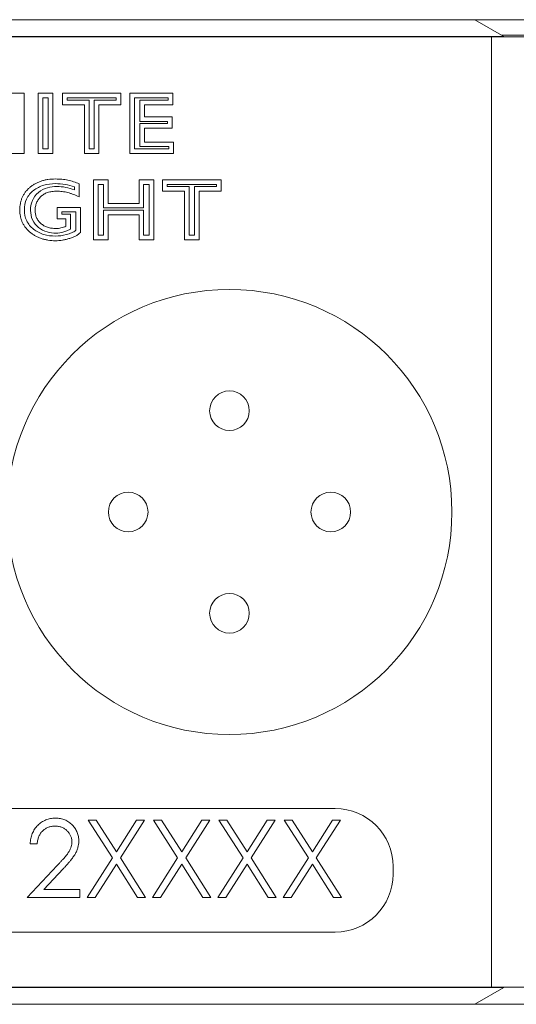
# Model space of a CAD drawing. Header units: inches. Extents: x 0.77 to 7.5, y 1.22 to 8.26.
# Tile 6 of 17: x 2.36 to 2.89, y 4.57 to 5.63. Entities that reach past the tile are written whole.
import ezdxf

# ---------------------------------------------------------------- set-up
doc = ezdxf.new("R2010")
doc.units = ezdxf.units.IN
doc.header["$MEASUREMENT"] = 0

msp = doc.modelspace()

# ---------------------------------------------------------------- linework, layer by layer
at = {"color": 7, "linetype": 'Continuous', "lineweight": 15}
for p, q in [((1.5915, 5.633), (2.9285, 5.633)), ((2.8795, 5.615), (2.8482, 5.633)), ((2.8795, 5.615), (1.6405, 5.615)), ((1.7207, 5.6144), (2.8663, 5.6144)), ((2.8663, 4.589), (2.8663, 5.6144)), ((2.8663, 5.6144), (2.9497, 5.6144)), ((2.8774, 5.6162), (2.9177, 5.6162)), ((2.8795, 5.6144), (2.8795, 5.615)), ((2.346, 5.5536), (2.3618, 5.5536)), ((2.3618, 5.5536), (2.3618, 5.4887)), ((2.3767, 5.5536), (2.3925, 5.5536)), ((2.3767, 5.4887), (2.3767, 5.5536)), ((2.3817, 5.5486), (2.3875, 5.5486)), ((2.3817, 5.4937), (2.3817, 5.5486)), ((2.3875, 5.5486), (2.3875, 5.4937)), ((2.3925, 5.5536), (2.3925, 5.4887)), ((2.403, 5.5536), (2.4661, 5.5536)), ((2.403, 5.5413), (2.403, 5.5536)), ((2.408, 5.5463), (2.408, 5.5486)), ((2.408, 5.5486), (2.4611, 5.5486)), ((2.4611, 5.5486), (2.4611, 5.5463)), ((2.4661, 5.5536), (2.4661, 5.5413)), ((2.4757, 5.5536), (2.5222, 5.5536)), ((2.4757, 5.4887), (2.4757, 5.5536)), ((2.4807, 5.5486), (2.5172, 5.5486)), ((2.4807, 5.4937), (2.4807, 5.5486)), ((2.5172, 5.5486), (2.5172, 5.5463)), ((2.5222, 5.5536), (2.5222, 5.5413)), ((2.4267, 5.5413), (2.403, 5.5413)), ((2.4317, 5.5463), (2.408, 5.5463)), ((2.4267, 5.4887), (2.4267, 5.5413)), ((2.4317, 5.4937), (2.4317, 5.5463)), ((2.4611, 5.5463), (2.4374, 5.5463)), ((2.4374, 5.5463), (2.4374, 5.4937)), ((2.4424, 5.5413), (2.4424, 5.4887)), ((2.4661, 5.5413), (2.4424, 5.5413)), ((2.5172, 5.5463), (2.4865, 5.5463)), ((2.4865, 5.5463), (2.4865, 5.5232)), ((2.4915, 5.5413), (2.4915, 5.5282)), ((2.5222, 5.5413), (2.4915, 5.5413)), ((2.4915, 5.5282), (2.5213, 5.5282)), ((2.5213, 5.5282), (2.5213, 5.5159)), ((2.4865, 5.5232), (2.5163, 5.5232)), ((2.5163, 5.5209), (2.4865, 5.5209)), ((2.4865, 5.5209), (2.4865, 5.496)), ((2.4915, 5.5159), (2.4915, 5.501)), ((2.5213, 5.5159), (2.4915, 5.5159)), ((2.5163, 5.5232), (2.5163, 5.5209)), ((2.4865, 5.496), (2.518, 5.496)), ((2.4915, 5.501), (2.523, 5.501)), ((2.518, 5.496), (2.518, 5.4937)), ((2.523, 5.501), (2.523, 5.4887)), ((2.3618, 5.4887), (2.346, 5.4887)), ((2.3925, 5.4887), (2.3767, 5.4887)), ((2.3875, 5.4937), (2.3817, 5.4937)), ((2.4424, 5.4887), (2.4267, 5.4887)), ((2.4374, 5.4937), (2.4317, 5.4937)), ((2.523, 5.4887), (2.4757, 5.4887)), ((2.518, 5.4937), (2.4807, 5.4937)), ((2.4159, 5.4526), (2.4159, 5.4495)), ((2.4209, 5.4559), (2.4209, 5.4418)), ((2.4366, 5.4602), (2.4524, 5.4602)), ((2.4366, 5.3954), (2.4366, 5.4602)), ((2.4416, 5.4552), (2.4474, 5.4552)), ((2.4416, 5.4004), (2.4416, 5.4552)), ((2.4474, 5.4552), (2.4474, 5.4298)), ((2.4524, 5.4602), (2.4524, 5.4348)), ((2.4857, 5.4602), (2.5015, 5.4602)), ((2.4857, 5.4348), (2.4857, 5.4602)), ((2.4907, 5.4298), (2.4907, 5.4552)), ((2.4907, 5.4552), (2.4965, 5.4552)), ((2.4965, 5.4552), (2.4965, 5.4004)), ((2.5015, 5.4602), (2.5015, 5.3954)), ((2.5111, 5.448), (2.5111, 5.4602)), ((2.5111, 5.4602), (2.5742, 5.4602)), ((2.5161, 5.453), (2.5161, 5.4552)), ((2.5161, 5.4552), (2.5692, 5.4552)), ((2.5398, 5.453), (2.5161, 5.453)), ((2.5398, 5.4004), (2.5398, 5.453)), ((2.5455, 5.453), (2.5455, 5.4004)), ((2.5692, 5.453), (2.5455, 5.453)), ((2.5692, 5.4552), (2.5692, 5.453)), ((2.5742, 5.4602), (2.5742, 5.448)), ((2.5348, 5.448), (2.5111, 5.448)), ((2.5348, 5.3954), (2.5348, 5.448)), ((2.5505, 5.448), (2.5505, 5.3954)), ((2.5742, 5.448), (2.5505, 5.448)), ((2.3972, 5.4305), (2.4226, 5.4305)), ((2.3972, 5.4182), (2.3972, 5.4305)), ((2.4226, 5.4305), (2.4226, 5.4034)), ((2.4524, 5.4348), (2.4857, 5.4348)), ((2.4022, 5.4232), (2.4022, 5.4255)), ((2.4022, 5.4255), (2.4176, 5.4255)), ((2.4118, 5.4232), (2.4022, 5.4232)), ((2.4118, 5.4069), (2.4118, 5.4232)), ((2.4176, 5.4255), (2.4176, 5.4057)), ((2.4474, 5.4298), (2.4907, 5.4298)), ((2.4474, 5.4276), (2.4474, 5.4004)), ((2.4907, 5.4276), (2.4474, 5.4276)), ((2.4524, 5.4226), (2.4524, 5.3954)), ((2.4857, 5.4226), (2.4524, 5.4226)), ((2.4857, 5.3954), (2.4857, 5.4226)), ((2.4907, 5.4004), (2.4907, 5.4276)), ((2.4068, 5.4182), (2.3972, 5.4182)), ((2.4068, 5.4101), (2.4068, 5.4182)), ((2.4474, 5.4004), (2.4416, 5.4004)), ((2.4965, 5.4004), (2.4907, 5.4004)), ((2.5455, 5.4004), (2.5398, 5.4004)), ((2.4524, 5.3954), (2.4366, 5.3954)), ((2.5015, 5.3954), (2.4857, 5.3954)), ((2.5505, 5.3954), (2.5348, 5.3954)), ((2.6975, 4.7817), (1.8225, 4.7817)), ((2.4308, 4.7691), (2.4394, 4.7691)), ((2.4569, 4.7283), (2.4308, 4.7691)), ((2.4394, 4.7691), (2.4612, 4.735)), ((2.4612, 4.735), (2.4831, 4.7691)), ((2.4917, 4.7691), (2.4656, 4.7283)), ((2.4831, 4.7691), (2.4917, 4.7691)), ((2.5013, 4.7691), (2.5099, 4.7691)), ((2.5274, 4.7283), (2.5013, 4.7691)), ((2.5099, 4.7691), (2.5318, 4.735)), ((2.5318, 4.735), (2.5536, 4.7691)), ((2.5622, 4.7691), (2.5361, 4.7283)), ((2.5536, 4.7691), (2.5622, 4.7691)), ((2.5718, 4.7691), (2.5804, 4.7691)), ((2.598, 4.7283), (2.5718, 4.7691)), ((2.5804, 4.7691), (2.6023, 4.735)), ((2.6023, 4.735), (2.6241, 4.7691)), ((2.6327, 4.7691), (2.6066, 4.7283)), ((2.6241, 4.7691), (2.6327, 4.7691)), ((2.6423, 4.7691), (2.651, 4.7691)), ((2.6685, 4.7283), (2.6423, 4.7691)), ((2.651, 4.7691), (2.6728, 4.735)), ((2.6728, 4.735), (2.6946, 4.7691)), ((2.7032, 4.7691), (2.6771, 4.7283)), ((2.6946, 4.7691), (2.7032, 4.7691)), ((2.3758, 4.7435), (2.3683, 4.7435)), ((2.3651, 4.6858), (2.3974, 4.7203)), ((2.4297, 4.6858), (2.4569, 4.7283)), ((2.4612, 4.7216), (2.4384, 4.6858)), ((2.4841, 4.6858), (2.4612, 4.7216)), ((2.4656, 4.7283), (2.4928, 4.6858)), ((2.5002, 4.6858), (2.5274, 4.7283)), ((2.5318, 4.7216), (2.5089, 4.6858)), ((2.5546, 4.6858), (2.5318, 4.7216)), ((2.5361, 4.7283), (2.5633, 4.6858)), ((2.5708, 4.6858), (2.598, 4.7283)), ((2.6023, 4.7216), (2.5794, 4.6858)), ((2.6252, 4.6858), (2.6023, 4.7216)), ((2.6066, 4.7283), (2.6338, 4.6858)), ((2.6413, 4.6858), (2.6685, 4.7283)), ((2.6728, 4.7216), (2.6499, 4.6858)), ((2.6957, 4.6858), (2.6728, 4.7216)), ((2.6771, 4.7283), (2.7043, 4.6858)), ((2.76, 4.7109), (2.76, 4.7192)), ((2.4038, 4.7166), (2.3829, 4.6943)), ((2.3829, 4.6943), (2.4217, 4.6943)), ((2.4217, 4.6943), (2.4217, 4.6858)), ((2.4217, 4.6858), (2.3651, 4.6858)), ((2.4384, 4.6858), (2.4297, 4.6858)), ((2.4928, 4.6858), (2.4841, 4.6858)), ((2.5089, 4.6858), (2.5002, 4.6858)), ((2.5633, 4.6858), (2.5546, 4.6858)), ((2.5794, 4.6858), (2.5708, 4.6858)), ((2.6338, 4.6858), (2.6252, 4.6858)), ((2.6499, 4.6858), (2.6413, 4.6858)), ((2.7043, 4.6858), (2.6957, 4.6858)), ((1.8225, 4.6484), (2.6975, 4.6484)), ((2.8795, 4.5884), (1.6405, 4.5884)), ((1.7207, 4.589), (2.8663, 4.589)), ((2.8482, 4.5704), (2.8795, 4.5884)), ((2.9497, 4.589), (2.8663, 4.589)), ((2.8795, 4.5884), (2.8795, 4.589)), ((2.26, 4.5704), (2.9285, 4.5704))]:
    msp.add_line(p, q, dxfattribs=at)
for centre, radius in [((2.5833, 5.1017), 0.2402), ((2.5833, 5.211), 0.0214), ((2.474, 5.1017), 0.0214), ((2.6927, 5.1017), 0.0214), ((2.5833, 4.9924), 0.0214)]:
    msp.add_circle(centre, radius, dxfattribs=at)
for centre, start, end in [((2.6975, 4.7192), 0, 90), ((2.6975, 4.7109), 270, 0)]:
    msp.add_arc(centre, 0.0625, start, end, dxfattribs=at)
for points, knots in [([(2.3569, 5.4277), (2.3569, 5.4301), (2.3572, 5.4336), (2.3584, 5.438), (2.3595, 5.4411), (2.3611, 5.4441), (2.3629, 5.4469), (2.3651, 5.4495), (2.3676, 5.4519), (2.3704, 5.454), (2.3734, 5.4559), (2.3766, 5.4575), (2.38, 5.4589), (2.3836, 5.4599), (2.3888, 5.4609), (2.3928, 5.4611), (2.3956, 5.4611)], [0, 0, 0, 0, 0.123719, 0.182461, 0.240216, 0.297686, 0.355518, 0.414663, 0.475479, 0.537402, 0.599228, 0.661501, 0.724795, 0.789821, 0.857182, 1, 1, 1, 1]), ([(2.3956, 5.4611), (2.3979, 5.4611), (2.4013, 5.461), (2.4057, 5.4604), (2.409, 5.4599), (2.4121, 5.4591), (2.4161, 5.4579), (2.419, 5.4568), (2.4209, 5.4559)], [0, 0, 0, 0, 0.264961, 0.392642, 0.518121, 0.640856, 0.762027, 1, 1, 1, 1]), ([(2.397, 5.448), (2.3952, 5.448), (2.3926, 5.4478), (2.3893, 5.4472), (2.387, 5.4466), (2.3849, 5.4457), (2.383, 5.4447), (2.3812, 5.4435), (2.3796, 5.4421), (2.3782, 5.4406), (2.377, 5.439), (2.3759, 5.4373), (2.375, 5.4354), (2.3744, 5.4335), (2.3737, 5.4308), (2.3735, 5.4286), (2.3736, 5.4272)], [0, 0, 0, 0, 0.150264, 0.219579, 0.285989, 0.349388, 0.410849, 0.471078, 0.530908, 0.589788, 0.647234, 0.704064, 0.760866, 0.818282, 0.876686, 1, 1, 1, 1]), ([(2.4209, 5.4418), (2.4189, 5.4428), (2.4159, 5.4442), (2.4118, 5.4456), (2.4088, 5.4465), (2.4058, 5.4471), (2.4019, 5.4478), (2.3989, 5.448), (2.397, 5.448)], [0, 0, 0, 0, 0.267069, 0.395285, 0.520111, 0.643021, 0.763388, 1, 1, 1, 1]), ([(2.3954, 5.3945), (2.3927, 5.3945), (2.3888, 5.3948), (2.3837, 5.3958), (2.3801, 5.3968), (2.3767, 5.3981), (2.3735, 5.3998), (2.3705, 5.4017), (2.3677, 5.4038), (2.3652, 5.4063), (2.363, 5.4088), (2.3611, 5.4116), (2.3596, 5.4145), (2.3584, 5.4176), (2.3572, 5.422), (2.3569, 5.4254), (2.3569, 5.4277)], [0, 0, 0, 0, 0.141869, 0.208978, 0.274048, 0.337548, 0.400137, 0.462511, 0.525043, 0.586611, 0.64613, 0.704289, 0.761832, 0.819392, 0.877835, 1, 1, 1, 1]), ([(2.3736, 5.4272), (2.3736, 5.4258), (2.3737, 5.4237), (2.3744, 5.4211), (2.3751, 5.4193), (2.3759, 5.4176), (2.377, 5.4159), (2.3783, 5.4144), (2.3797, 5.413), (2.3813, 5.4118), (2.3831, 5.4107), (2.385, 5.4097), (2.3869, 5.409), (2.389, 5.4084), (2.3921, 5.4078), (2.3945, 5.4077), (2.3961, 5.4077)], [0, 0, 0, 0, 0.124572, 0.183682, 0.241258, 0.298683, 0.356524, 0.415163, 0.475316, 0.536501, 0.597532, 0.659708, 0.723123, 0.788223, 0.855593, 1, 1, 1, 1]), ([(2.3961, 5.4077), (2.3979, 5.4077), (2.4016, 5.4081), (2.4051, 5.4093), (2.4068, 5.4101)], [0, 0, 0, 0, 0.487191, 1, 1, 1, 1]), ([(2.4176, 5.4057), (2.4162, 5.4046), (2.4131, 5.403), (2.4053, 5.4004), (2.3994, 5.3995), (2.3954, 5.3995)], [0.0898823, 0.0898823, 0.0898823, 0.0898823, 0.3174255, 0.5449687, 1.0000551, 1.0000551, 1.0000551, 1.0000551]), ([(2.4226, 5.4034), (2.4219, 5.4028), (2.4208, 5.4018), (2.4192, 5.4007), (2.4178, 5.3998), (2.4162, 5.3991), (2.4146, 5.3983), (2.4128, 5.3976), (2.4103, 5.3968), (2.4071, 5.3959), (2.4019, 5.3948), (2.398, 5.3945), (2.3954, 5.3945)], [0, 0, 0, 0, 0.098083, 0.150734, 0.20644, 0.264926, 0.326414, 0.391868, 0.460199, 0.59882, 0.73459, 1, 1, 1, 1]), ([(2.3961, 5.4027), (2.3989, 5.4027), (2.4032, 5.4033), (2.4087, 5.4054), (2.4107, 5.4064), (2.4118, 5.4069)], [0.00273, 0.00273, 0.00273, 0.00273, 0.644792, 0.965823, 1.286854, 1.286854, 1.286854, 1.286854]), ([(2.3683, 4.7435), (2.3683, 4.7445), (2.3684, 4.7464), (2.3689, 4.7493), (2.3695, 4.752), (2.3704, 4.7546), (2.3716, 4.757), (2.3729, 4.7593), (2.3745, 4.7615), (2.3763, 4.7635), (2.3783, 4.7653), (2.3804, 4.7669), (2.3827, 4.7682), (2.385, 4.7694), (2.3875, 4.7702), (2.39, 4.7708), (2.3927, 4.7712), (2.3945, 4.7712), (2.3955, 4.7713)], [0, 0, 0, 0, 0.068791, 0.135103, 0.198979, 0.261904, 0.323495, 0.385195, 0.446969, 0.509765, 0.572251, 0.633405, 0.693251, 0.752583, 0.812579, 0.873275, 0.93555, 1, 1, 1, 1]), ([(2.3951, 4.7627), (2.3944, 4.7627), (2.3932, 4.7627), (2.3913, 4.7624), (2.3895, 4.762), (2.3878, 4.7615), (2.3861, 4.7608), (2.3846, 4.7599), (2.3831, 4.7589), (2.3818, 4.7577), (2.3805, 4.7564), (2.3794, 4.7549), (2.3784, 4.7533), (2.3776, 4.7516), (2.3769, 4.7498), (2.3764, 4.7478), (2.376, 4.7457), (2.3758, 4.7442), (2.3758, 4.7435)], [0, 0, 0, 0, 0.0644387, 0.1265469, 0.1868872, 0.2458775, 0.3040409, 0.3621912, 0.4209759, 0.4806603, 0.5406003, 0.6006891, 0.6619358, 0.7244425, 0.7890384, 0.8563138, 0.926352, 1, 1, 1, 1]), ([(2.4132, 4.7458), (2.4132, 4.7464), (2.4131, 4.7475), (2.4129, 4.7492), (2.4125, 4.7507), (2.4119, 4.7523), (2.4111, 4.7537), (2.4102, 4.7551), (2.4092, 4.7565), (2.4079, 4.7578), (2.4066, 4.7589), (2.4052, 4.7599), (2.4037, 4.7608), (2.4021, 4.7615), (2.4005, 4.7621), (2.3987, 4.7624), (2.3969, 4.7627), (2.3957, 4.7627), (2.3951, 4.7627)], [0, 0, 0, 0, 0.061965, 0.122122, 0.180988, 0.239933, 0.299906, 0.359989, 0.421776, 0.486576, 0.551535, 0.615018, 0.677259, 0.73973, 0.80305, 0.866495, 0.931973, 1, 1, 1, 1]), ([(2.3955, 4.7713), (2.3964, 4.7712), (2.3982, 4.7712), (2.4008, 4.7708), (2.4033, 4.7703), (2.4057, 4.7695), (2.4079, 4.7684), (2.41, 4.7671), (2.4119, 4.7657), (2.4137, 4.7639), (2.4153, 4.7621), (2.4167, 4.7601), (2.4179, 4.758), (2.419, 4.7559), (2.4197, 4.7536), (2.4203, 4.7513), (2.4206, 4.7489), (2.4206, 4.7473), (2.4206, 4.7465)], [0, 0, 0, 0, 0.069475, 0.136517, 0.200789, 0.26383, 0.325735, 0.387291, 0.449509, 0.512968, 0.576275, 0.63758, 0.697903, 0.757172, 0.816599, 0.876653, 0.93729, 1, 1, 1, 1]), ([(2.3974, 4.7203), (2.3982, 4.7211), (2.3997, 4.7227), (2.4018, 4.725), (2.4038, 4.7271), (2.4055, 4.7291), (2.4069, 4.7309), (2.4083, 4.7325), (2.4093, 4.734), (2.4104, 4.7358), (2.4115, 4.7379), (2.4125, 4.7405), (2.4131, 4.7431), (2.4131, 4.7449), (2.4132, 4.7458)], [0, 0, 0, 0, 0.110803, 0.212829, 0.306101, 0.390647, 0.466924, 0.534481, 0.593587, 0.644557, 0.7362, 0.825024, 0.911986, 1, 1, 1, 1]), ([(2.4206, 4.7465), (2.4206, 4.7453), (2.4205, 4.743), (2.4198, 4.7397), (2.4188, 4.7364), (2.4175, 4.7337), (2.4162, 4.7316), (2.415, 4.7299), (2.4137, 4.728), (2.4121, 4.726), (2.4103, 4.7238), (2.4083, 4.7215), (2.4061, 4.7191), (2.4046, 4.7175), (2.4038, 4.7166)], [0, 0, 0, 0, 0.098702, 0.195672, 0.292422, 0.391343, 0.444462, 0.504229, 0.570352, 0.642546, 0.722288, 0.807921, 0.90047, 1, 1, 1, 1])]:
    msp.add_open_spline(points, degree=3, knots=knots, dxfattribs=at)
for points in [[(2.3619, 5.4277), (2.3619, 5.4317), (2.3634, 5.44), (2.3713, 5.4494), (2.3825, 5.4551), (2.3913, 5.4561), (2.3956, 5.4561)], [(2.397, 5.453), (2.3936, 5.453), (2.387, 5.4524), (2.3766, 5.4473), (2.3698, 5.438), (2.3685, 5.4308), (2.3686, 5.4271)], [(2.3956, 5.4561), (2.4024, 5.4561), (2.4094, 5.4551), (2.4159, 5.4526)], [(2.4159, 5.4495), (2.4098, 5.4517), (2.4034, 5.453), (2.397, 5.453)], [(2.3954, 5.3995), (2.3912, 5.3995), (2.3825, 5.4005), (2.3714, 5.4063), (2.3635, 5.4156), (2.3619, 5.4238), (2.3619, 5.4277)], [(2.3686, 5.4271), (2.3686, 5.4237), (2.3698, 5.4166), (2.3769, 5.408), (2.3863, 5.4034), (2.3928, 5.4026), (2.3961, 5.4027)]]:
    msp.add_open_spline(points, degree=3, dxfattribs=at)

doc.saveas('drawing.dxf')
